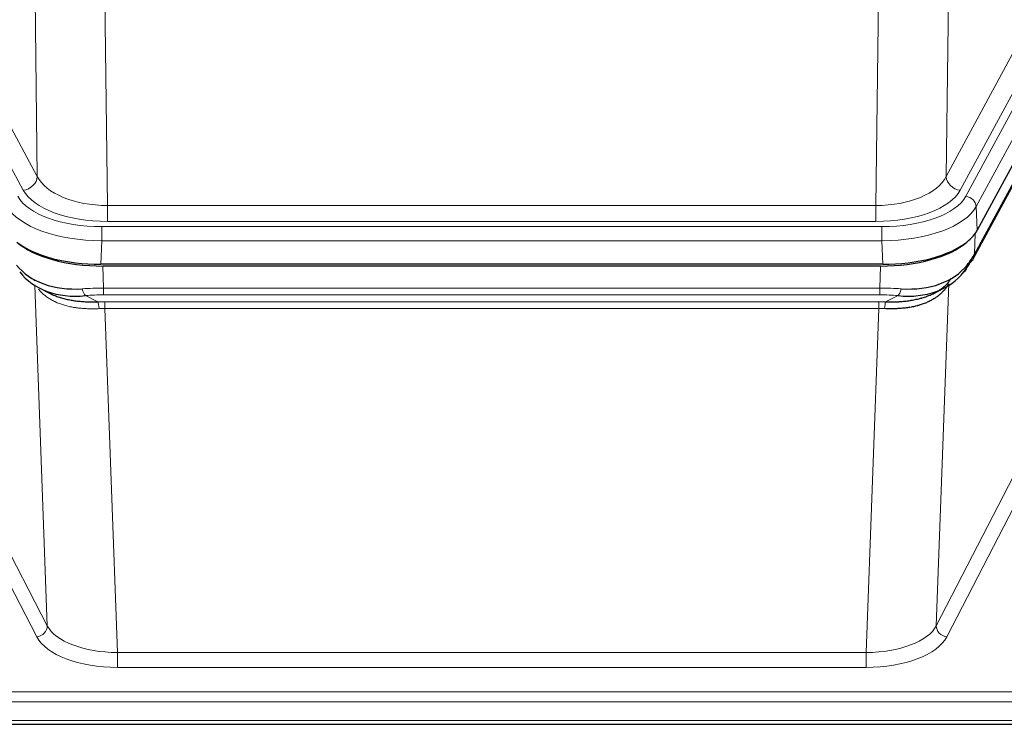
# Model space of a CAD drawing. Header units: inches. Extents: x 0 to 23760, y -13 to 16800.
# Tile 226 of 256: x 17293 to 17566, y 13731 to 13926. Entities that reach past the tile are written whole.
import ezdxf

# ---------------------------------------------------------------- set-up
doc = ezdxf.new("R2010")
doc.units = ezdxf.units.IN
doc.layers.add('1', color=7, linetype='Continuous', true_color=0xffffff)

msp = doc.modelspace()

# ---------------------------------------------------------------- linework, layer by layer
at = {"layer": '1', "color": 110, "linetype": 'Continuous', "lineweight": 13}
for p, q in [((17298.002, 13882.26), (17297.044, 13957.911)), ((17550.488, 13957.911), (17549.53, 13882.26)), ((17316.476, 13950.721), (17317.444, 13874.225)), ((17530.087, 13874.225), (17531.056, 13950.721)), ((17276.65, 13921.803), (17298.002, 13882.26)), ((17549.53, 13882.26), (17570.882, 13921.803)), ((17294.126, 13878.452), (17272.774, 13917.995)), ((17553.406, 13878.452), (17574.758, 13917.995)), ((17554.931, 13876.777), (17577.105, 13917.843)), ((17580.012, 13914.986), (17557.838, 13873.921)), ((17557.369, 13860.834), (17579.116, 13901.109)), ((17317.444, 13874.225), (17530.087, 13874.225)), ((17317.444, 13869.811), (17317.444, 13874.225)), ((17530.087, 13869.811), (17530.087, 13874.225)), ((17557.838, 13873.921), (17558.131, 13867.399)), ((17530.087, 13869.811), (17317.444, 13869.811)), ((17315.856, 13868.387), (17531.676, 13868.387)), ((17315.856, 13864.482), (17315.856, 13868.387)), ((17531.676, 13864.482), (17531.676, 13868.387)), ((17557.545, 13866.469), (17557.369, 13860.834)), ((17315.856, 13864.482), (17315.563, 13857.961)), ((17531.676, 13864.482), (17315.856, 13864.482)), ((17531.969, 13857.961), (17531.676, 13864.482)), ((17316.154, 13857.479), (17316.345, 13851.388)), ((17531.187, 13851.388), (17531.378, 13857.479)), ((17550.237, 13852.675), (17546.779, 13757.943)), ((17550.479, 13853.748), (17550.44, 13853.654)), ((17300.752, 13757.943), (17297.316, 13852.083)), ((17316.345, 13851.388), (17531.187, 13851.388)), ((17316.345, 13849.523), (17316.345, 13851.388)), ((17531.187, 13849.523), (17531.187, 13851.388)), ((17311.321, 13849.294), (17314.774, 13847.549)), ((17531.187, 13849.523), (17316.345, 13849.523)), ((17316.687, 13847.58), (17530.845, 13847.58)), ((17316.687, 13845.715), (17316.687, 13847.58)), ((17530.845, 13845.715), (17530.845, 13847.58)), ((17532.757, 13847.549), (17536.211, 13849.294)), ((17316.687, 13845.715), (17320.161, 13750.539)), ((17530.845, 13845.715), (17316.687, 13845.715)), ((17527.371, 13750.539), (17530.845, 13845.715)), ((17279.267, 13799.558), (17300.752, 13757.943)), ((17546.779, 13757.943), (17568.265, 13799.558)), ((17297.844, 13754.88), (17276.358, 13796.495)), ((17571.173, 13796.495), (17549.688, 13754.88)), ((17320.161, 13750.539), (17527.371, 13750.539)), ((17320.161, 13750.539), (17320.161, 13746.438)), ((17527.371, 13750.539), (17527.371, 13746.438)), ((17527.371, 13746.438), (17320.161, 13746.438)), ((17145.766, 13739.677), (17702.766, 13739.677)), ((17145.766, 13736.943), (17702.766, 13736.943)), ((17145.766, 13731.695), (17702.766, 13731.695))]:
    msp.add_line(p, q, dxfattribs=at)
at = {"layer": '1', "color": 2, "linetype": 'Continuous', "lineweight": 25}
for p, q in [((17580.386, 13908.614), (17558.131, 13867.399)), ((17557.01, 13859.504), (17578.757, 13899.779)), ((17531.969, 13857.961), (17315.563, 13857.961)), ((17531.378, 13857.479), (17316.154, 13857.479)), ((17298.663, 13851.327), (17301.407, 13849.941)), ((17546.075, 13849.916), (17548.868, 13851.327)), ((17145.766, 13730.68), (17702.766, 13730.68))]:
    msp.add_line(p, q, dxfattribs=at)
at = {"layer": '1', "color": 110, "linetype": 'Continuous', "lineweight": 13}
for centre, major_axis, ratio, start_param, end_param in [((17294.126, 13882), (3.52, 1.9), 0.8606628, 4.2773553, 5.7957917), ((17317.365, 13884.832), (-20.002, 0.126), 0.5302672, 0.2567917, 1.5781041), ((17530.167, 13884.832), (20.002, 0.126), 0.5302672, 4.7050812, 6.0263936), ((17553.406, 13882), (-3.52, 1.9), 0.8606628, 0.4873936, 2.00583), ((17317.365, 13881.284), (-24.002, 0.049), 0.477994, 0.2537759, 1.5750883), ((17530.167, 13881.284), (24.002, 0.049), 0.477994, 4.708097, 6.0294094), ((17315.907, 13879.485), (24.02, 0.03), 0.4619935, 3.3853572, 4.7096668), ((17531.625, 13879.485), (-24.02, 0.03), 0.4619935, 1.5735185, 2.8978281), ((17554.931, 13874.116), (2.64, -1.425), 0.8606628, 0.4873936, 2.00583), ((17315.907, 13876.824), (-27.018, 0.111), 0.4567867, 0.246464, 1.5707737), ((17531.625, 13876.824), (27.018, 0.111), 0.4567867, 4.7124116, 6.0367213), ((17553.49, 13861.404), (3.52, -1.9), 0.8606628, 0.0000038, 0.4001271), ((17530.05, 13833.787), (20.65, 20.761), 0.1023506, 5.8704635, 5.9454814), ((17316.995, 13843.954), (-27.015, 0.091), 0.2751837, 4.7373543, 4.9581852), ((17311.321, 13853.13), (-0.368, 3.983), 0.2964475, 2.0527062, 2.8396422), ((17530.537, 13843.954), (27.015, 0.091), 0.2751837, 1.3250001, 1.545831), ((17536.211, 13853.13), (-0.368, -3.983), 0.2964475, 0.3019504, 1.0888865), ((17316.995, 13840.119), (-23.017, 0.318), 0.4083138, 4.7462544, 4.9670852), ((17317.477, 13837.768), (-24.025, 0.387), 0.4081205, 4.7518285, 4.8316761), ((17314.774, 13843.714), (0.131, -3.998), 0.1099517, 2.0830946, 2.8518059), ((17530.055, 13837.768), (24.025, 0.387), 0.4081205, 1.4515092, 1.5313568), ((17530.537, 13840.119), (23.017, 0.318), 0.4083138, 1.3161001, 1.5369309), ((17532.757, 13843.714), (0.131, 3.998), 0.1099517, 0.2897867, 1.0584981), ((17317.477, 13833.933), (-20.023, 0.877), 0.5868265, 4.777515, 4.8573626), ((17530.055, 13833.933), (20.023, 0.877), 0.5868265, 1.4258227, 1.5056703), ((17297.844, 13757.504), (-2.666, -1.376), 0.8484453, 1.1579292, 2.76165), ((17320.167, 13760.213), (-20.013, 0.104), 0.483363, 0.2476114, 1.5729934), ((17527.364, 13760.213), (20.013, 0.104), 0.483363, 4.7101919, 6.0355739), ((17549.688, 13757.504), (2.666, -1.376), 0.8484453, 3.5215353, 5.1252561), ((17320.167, 13757.589), (23.012, 0.004), 0.4845836, 3.3866449, 4.7120269), ((17527.364, 13757.589), (-23.012, 0.004), 0.4845836, 1.5711584, 2.8965404)]:
    msp.add_ellipse(centre, major_axis=major_axis, ratio=ratio, start_param=start_param, end_param=end_param, dxfattribs=at)
at = {"layer": '1', "color": 2, "linetype": 'Continuous', "lineweight": 25}
for centre, major_axis, ratio, start_param, end_param in [((17531.911, 13870.445), (-27.023, 0.034), 0.4619935, 2.6128783, 2.8978281), ((17316.18, 13869.954), (27.01, 0.015), 0.4618579, 3.6271853, 4.7111791), ((17315.621, 13870.445), (27.023, 0.034), 0.4619935, 3.670307, 4.7096668), ((17531.352, 13869.954), (-27.01, 0.015), 0.4618579, 1.5720062, 2.656), ((17531.911, 13870.445), (-27.023, 0.034), 0.4619935, 1.5735185, 2.6128783), ((17530.537, 13843.954), (27.355, 20.182), 0.1876908, 5.6857719, 5.9066027), ((17533.233, 13841.092), (23.434, 19.972), 0.1471226, 5.6997031, 5.9205339), ((17553.49, 13861.404), (3.52, -1.9), 0.8606628, 5.9153676, 6.2831892), ((17316.092, 13872.772), (25.329, 12.681), 0.6929209, 3.2824386, 4.1662755), ((17316.092, 13872.772), (23.359, 16.381), 0.7286412, 3.1732971, 4.057134), ((17531.44, 13872.772), (-23.359, 16.381), 0.7286412, 2.2260513, 3.1098882), ((17531.44, 13872.772), (-25.329, 12.681), 0.6929209, 2.1169098, 3.0007467), ((17551.713, 13858.722), (3.195, -2.407), 0.6715965, 6.033487, 6.820423), ((17293.919, 13851.232), (-3.388, -2.127), 0.8041825, 3.1410453, 3.3164277), ((17553.612, 13851.232), (-3.388, 2.127), 0.8041825, 6.1083502, 6.2835535)]:
    msp.add_ellipse(centre, major_axis=major_axis, ratio=ratio, start_param=start_param, end_param=end_param, dxfattribs=at)
for points, knots in [([(17532.757, 13847.549), (17533.275, 13847.54), (17533.791, 13847.538), (17534.816, 13847.55), (17535.326, 13847.565), (17535.961, 13847.595), (17536.087, 13847.601), (17536.34, 13847.615), (17536.466, 13847.623), (17536.843, 13847.648), (17537.092, 13847.667), (17537.834, 13847.731), (17538.321, 13847.784), (17539.28, 13847.908), (17539.752, 13847.981), (17540.681, 13848.147), (17541.137, 13848.24), (17541.811, 13848.397), (17542.033, 13848.452), (17542.364, 13848.539), (17542.474, 13848.569), (17542.638, 13848.614), (17542.693, 13848.63), (17542.801, 13848.661), (17543.288, 13848.802), (17543.756, 13848.955), (17544.562, 13849.246), (17545.339, 13849.557), (17546.062, 13849.904), (17546.758, 13850.27), (17547.092, 13850.463), (17547.492, 13850.714), (17547.572, 13850.765), (17547.728, 13850.868), (17547.806, 13850.92), (17548.034, 13851.077), (17548.182, 13851.183), (17548.612, 13851.506), (17548.88, 13851.727), (17549.382, 13852.178), (17549.615, 13852.409), (17550.047, 13852.878), (17550.245, 13853.117), (17550.607, 13853.601), (17550.77, 13853.847), (17550.916, 13854.094)], [0, 0, 0, 0, 0.0625, 0.0625, 0.125, 0.125, 0.140625, 0.140625, 0.15625, 0.15625, 0.1875, 0.1875, 0.25, 0.25, 0.3125, 0.3125, 0.375, 0.375, 0.40625, 0.40625, 0.421875, 0.421875, 0.4296875, 0.4296875, 0.4375, 0.5, 0.5, 0.5625, 0.625, 0.625, 0.6875, 0.6875, 0.703125, 0.703125, 0.71875, 0.71875, 0.75, 0.75, 0.8125, 0.8125, 0.875, 0.875, 0.9375, 0.9375, 1, 1, 1, 1]), ([(17301.356, 13849.966), (17301.459, 13849.914), (17301.563, 13849.863), (17301.761, 13849.768), (17301.853, 13849.725), (17301.994, 13849.661), (17302.041, 13849.639), (17302.135, 13849.597), (17302.563, 13849.408), (17303.004, 13849.233), (17303.811, 13848.943), (17304.64, 13848.674), (17305.512, 13848.445), (17306.406, 13848.238), (17306.864, 13848.144), (17307.451, 13848.04), (17307.569, 13848.019), (17307.807, 13847.98), (17307.926, 13847.961), (17308.285, 13847.906), (17308.526, 13847.872), (17309.251, 13847.779), (17309.739, 13847.727), (17310.723, 13847.643), (17311.219, 13847.611), (17312.22, 13847.564), (17312.725, 13847.55), (17313.743, 13847.538), (17314.256, 13847.54), (17314.774, 13847.549)], [0, 0, 0, 0, 0.0294734, 0.0294734, 0.0550135, 0.0550135, 0.0677836, 0.0677836, 0.0805537, 0.1827144, 0.1827144, 0.2848751, 0.3870358, 0.3870358, 0.4891965, 0.4891965, 0.5147367, 0.5147367, 0.5402769, 0.5402769, 0.5913572, 0.5913572, 0.6935179, 0.6935179, 0.7956786, 0.7956786, 0.8978393, 0.8978393, 1, 1, 1, 1]), ([(17549.818, 13851.957), (17549.662, 13851.705), (17549.49, 13851.456), (17549.115, 13850.966), (17548.911, 13850.725), (17548.474, 13850.254), (17548.239, 13850.023), (17547.739, 13849.573), (17547.474, 13849.354), (17547.051, 13849.035), (17546.907, 13848.93), (17546.683, 13848.776), (17546.608, 13848.725), (17546.456, 13848.624), (17546.379, 13848.574), (17545.99, 13848.328), (17545.667, 13848.14), (17544.997, 13847.785), (17544.304, 13847.448), (17543.562, 13847.151), (17542.797, 13846.874), (17542.402, 13846.745), (17541.944, 13846.612), (17541.893, 13846.597), (17541.79, 13846.568), (17541.739, 13846.554), (17541.584, 13846.511), (17541.273, 13846.429), (17540.958, 13846.352), (17540.323, 13846.208), (17539.893, 13846.123), (17539.019, 13845.975), (17538.575, 13845.912), (17537.673, 13845.806), (17537.215, 13845.763), (17536.518, 13845.714), (17536.284, 13845.7), (17535.93, 13845.683), (17535.812, 13845.678), (17535.574, 13845.669), (17535.455, 13845.665), (17534.858, 13845.648), (17534.379, 13845.644), (17533.413, 13845.653), (17532.927, 13845.666), (17532.439, 13845.686)], [0, 0, 0, 0, 0.0625, 0.0625, 0.125, 0.125, 0.1875, 0.1875, 0.25, 0.25, 0.28125, 0.28125, 0.296875, 0.296875, 0.3125, 0.3125, 0.375, 0.375, 0.4375, 0.5, 0.5, 0.5625, 0.5625, 0.5703125, 0.5703125, 0.578125, 0.578125, 0.59375, 0.625, 0.625, 0.6875, 0.6875, 0.75, 0.75, 0.8125, 0.8125, 0.84375, 0.84375, 0.859375, 0.859375, 0.875, 0.875, 0.9375, 0.9375, 1, 1, 1, 1])]:
    msp.add_open_spline(points, degree=3, knots=knots, dxfattribs=at)
at = {"layer": '1', "color": 110, "linetype": 'Continuous', "lineweight": 13}
msp.add_open_spline([(17315.093, 13845.686), (17314.604, 13845.666), (17314.12, 13845.653), (17313.161, 13845.644), (17312.685, 13845.648), (17311.743, 13845.674), (17311.276, 13845.696), (17310.351, 13845.76), (17309.892, 13845.803), (17309.211, 13845.882), (17308.985, 13845.911), (17308.647, 13845.959), (17308.535, 13845.976), (17308.312, 13846.01), (17308.201, 13846.028), (17307.65, 13846.121), (17307.218, 13846.206), (17306.375, 13846.397), (17305.551, 13846.609), (17304.765, 13846.864), (17303.998, 13847.14), (17303.625, 13847.289), (17303.215, 13847.469), (17303.17, 13847.489), (17303.08, 13847.53), (17303.035, 13847.55), (17302.9, 13847.612), (17302.634, 13847.738), (17302.377, 13847.869), (17301.872, 13848.136), (17301.549, 13848.323), (17300.933, 13848.713), (17300.639, 13848.917), (17300.078, 13849.338), (17299.812, 13849.557), (17299.434, 13849.895), (17299.312, 13850.01), (17299.133, 13850.185), (17299.075, 13850.243), (17298.96, 13850.362), (17298.903, 13850.421), (17298.654, 13850.688), (17298.474, 13850.899), (17298.305, 13851.113)], degree=3, knots=[0, 0, 0, 0, 0.0672484, 0.0672484, 0.1344967, 0.1344967, 0.2017451, 0.2017451, 0.2689935, 0.2689935, 0.3026176, 0.3026176, 0.3194297, 0.3194297, 0.3362418, 0.3362418, 0.4034902, 0.4034902, 0.4707386, 0.5379869, 0.5379869, 0.6052353, 0.6052353, 0.6136413, 0.6136413, 0.6220474, 0.6220474, 0.6388595, 0.6724837, 0.6724837, 0.739732, 0.739732, 0.8069804, 0.8069804, 0.8742287, 0.8742287, 0.9078529, 0.9078529, 0.924665, 0.924665, 0.9414771, 0.9414771, 1, 1, 1, 1], dxfattribs=at)

doc.saveas('drawing.dxf')
